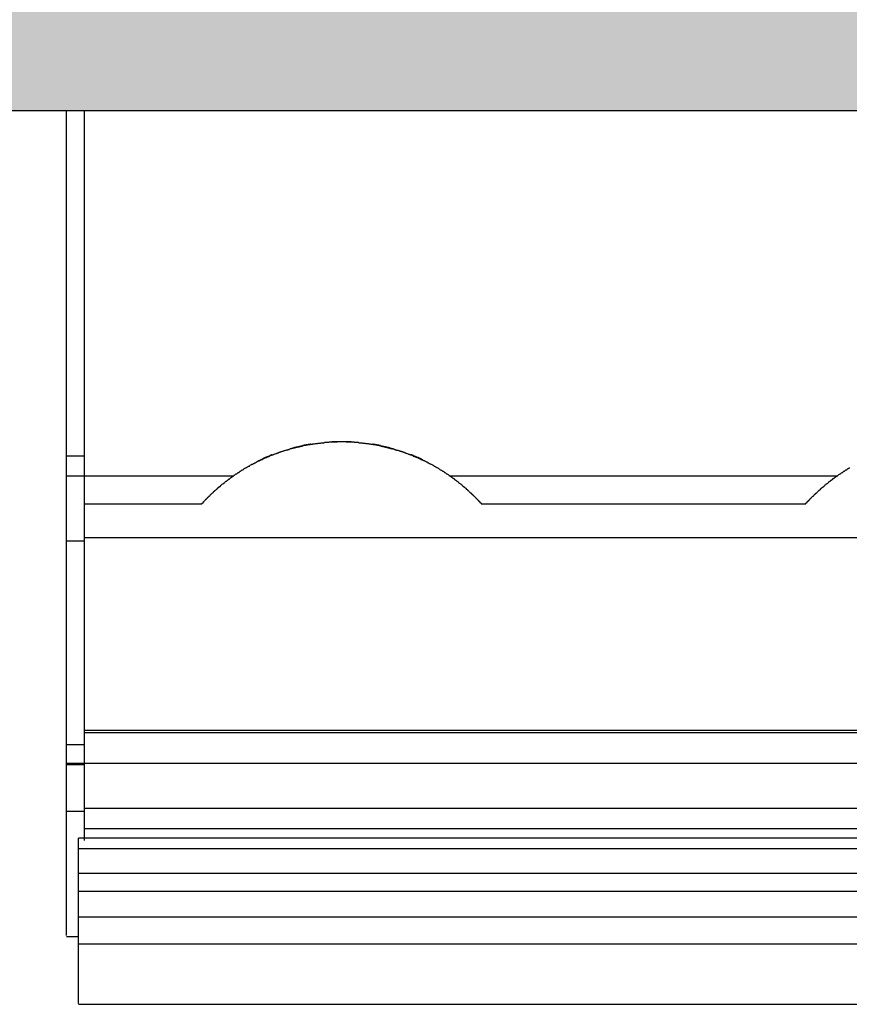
# Model space of a CAD drawing. Extents: x 2 to 87, y -108 to 11.
# Tile 150 of 210: x 15.136 to 15.36, y -20.459 to -20.193. Entities that reach past the tile are written whole.
import ezdxf

# ---------------------------------------------------------------- set-up
doc = ezdxf.new("R2010")
doc.units = 0
doc.header["$MEASUREMENT"] = 0
for name, color, linetype in [('13', 7, 'CONTINUOUS'), ('16', 7, 'CONTINUOUS'), ('18', 7, 'CONTINUOUS')]:
    doc.layers.add(name, color=color, linetype=linetype)

msp = doc.modelspace()

# ---------------------------------------------------------------- linework, layer by layer
at = {"layer": '13', "color": 62, "linetype": 'Continuous'}
msp.add_line((14.8489, -20.2176), (16.7334, -20.2176), dxfattribs=at)
at = {"layer": '16', "color": 62, "linetype": 'Continuous'}
for p, q in [((15.1489, -20.2681), (15.1489, -20.2176)), ((15.1537, -20.3165), (15.1537, -20.2176)), ((15.1489, -20.3108), (15.1489, -20.2681)), ((15.1489, -20.316), (15.1489, -20.3108)), ((15.1537, -20.3108), (15.1489, -20.3108)), ((15.1489, -20.3338), (15.1489, -20.3159)), ((15.1489, -20.3161), (15.194, -20.3161)), ((15.1537, -20.3237), (15.1537, -20.3165)), ((15.2522, -20.3161), (15.3568, -20.3161)), ((15.1537, -20.3237), (15.1853, -20.3237)), ((15.1537, -20.3329), (15.1537, -20.3237)), ((15.2608, -20.3237), (15.3482, -20.3237)), ((15.1489, -20.3887), (15.1489, -20.3338)), ((15.1537, -20.3338), (15.1489, -20.3338)), ((15.1537, -20.3854), (15.1537, -20.3329)), ((15.4585, -20.3329), (15.1537, -20.3329)), ((15.4585, -20.3848), (15.1537, -20.3848)), ((15.1537, -20.3855), (15.1537, -20.3849)), ((15.1537, -20.4059), (15.1537, -20.3855)), ((15.4585, -20.3855), (15.1537, -20.3855)), ((15.1489, -20.3948), (15.1489, -20.3887)), ((15.1537, -20.3887), (15.1489, -20.3887)), ((15.4633, -20.3937), (15.1489, -20.3937)), ((15.1489, -20.394), (15.1489, -20.3939)), ((15.1489, -20.4067), (15.1489, -20.394)), ((15.1489, -20.394), (15.1537, -20.394)), ((15.1537, -20.4114), (15.1537, -20.4059)), ((15.4585, -20.4059), (15.1537, -20.4059)), ((15.1489, -20.4401), (15.1489, -20.4067)), ((15.1537, -20.4067), (15.1489, -20.4067)), ((15.1521, -20.4168), (15.1521, -20.4139)), ((15.4601, -20.4139), (15.1521, -20.4139)), ((15.1537, -20.4145), (15.1537, -20.4114)), ((15.4585, -20.4114), (15.1537, -20.4114)), ((15.1521, -20.4234), (15.1521, -20.4168)), ((15.4601, -20.4168), (15.1521, -20.4168)), ((15.1521, -20.4283), (15.1521, -20.4234)), ((15.4601, -20.4234), (15.1521, -20.4234)), ((15.1521, -20.4352), (15.1521, -20.4283)), ((15.4601, -20.4283), (15.1521, -20.4283)), ((15.1521, -20.4424), (15.1521, -20.4352)), ((15.4601, -20.4352), (15.1521, -20.4352)), ((15.1489, -20.4404), (15.1521, -20.4404)), ((15.1521, -20.4585), (15.1521, -20.4424)), ((15.1521, -20.4424), (15.4601, -20.4424)), ((15.1521, -20.4587), (15.4601, -20.4587))]:
    msp.add_line(p, q, dxfattribs=at)
for points in [[(15.1934, -20.3165), (15.1935, -20.3165), (15.1936, -20.3164), (15.1937, -20.3163), (15.1938, -20.3162), (15.1939, -20.3161), (15.1941, -20.316), (15.1942, -20.316), (15.1943, -20.3159), (15.1944, -20.3158), (15.1945, -20.3157), (15.1946, -20.3156), (15.1948, -20.3156), (15.1949, -20.3155), (15.195, -20.3154), (15.1951, -20.3153), (15.1952, -20.3152), (15.1953, -20.3152), (15.1955, -20.3151), (15.1956, -20.315), (15.1957, -20.3149), (15.1958, -20.3149), (15.1959, -20.3148), (15.1961, -20.3147), (15.1962, -20.3146), (15.1963, -20.3145), (15.1964, -20.3145), (15.1966, -20.3144), (15.1967, -20.3143), (15.1968, -20.3142), (15.1969, -20.3142), (15.197, -20.3141), (15.1972, -20.314), (15.1973, -20.314), (15.1974, -20.3139), (15.1975, -20.3138), (15.1977, -20.3137), (15.1978, -20.3137), (15.1979, -20.3136), (15.198, -20.3135), (15.1982, -20.3135), (15.1983, -20.3134), (15.1984, -20.3133), (15.1986, -20.3132), (15.1987, -20.3132), (15.1988, -20.3131), (15.1989, -20.313), (15.1991, -20.313), (15.1992, -20.3129), (15.1993, -20.3128), (15.1995, -20.3128), (15.1996, -20.3127), (15.1997, -20.3126), (15.1998, -20.3126), (15.2, -20.3125), (15.2001, -20.3124), (15.2002, -20.3124), (15.2004, -20.3123), (15.2005, -20.3122), (15.2006, -20.3122), (15.2008, -20.3121), (15.2009, -20.312), (15.201, -20.312), (15.2012, -20.3119), (15.2013, -20.3118), (15.2014, -20.3118), (15.2016, -20.3117), (15.2017, -20.3117), (15.2018, -20.3116), (15.202, -20.3115), (15.2021, -20.3115), (15.2023, -20.3114), (15.2024, -20.3113), (15.2025, -20.3113), (15.2027, -20.3112), (15.2028, -20.3112), (15.2029, -20.3111), (15.2031, -20.311), (15.2032, -20.311), (15.2034, -20.3109), (15.2035, -20.3109), (15.2036, -20.3108), (15.2038, -20.3107), (15.2039, -20.3107), (15.2041, -20.3106), (15.2042, -20.3106), (15.2043, -20.3105), (15.2045, -20.3105), (15.2046, -20.3104), (15.2048, -20.3104), (15.2049, -20.3103), (15.2051, -20.3102), (15.2052, -20.3102), (15.2054, -20.3101), (15.2055, -20.3101), (15.2056, -20.31), (15.2058, -20.31), (15.2059, -20.3099), (15.2061, -20.3099), (15.2062, -20.3098), (15.2064, -20.3098), (15.2065, -20.3097), (15.2067, -20.3097), (15.2068, -20.3096), (15.207, -20.3096), (15.2071, -20.3095), (15.2072, -20.3095), (15.2074, -20.3094), (15.2075, -20.3094), (15.2077, -20.3093), (15.2078, -20.3093), (15.208, -20.3092), (15.2081, -20.3092), (15.2083, -20.3091), (15.2084, -20.3091), (15.2086, -20.3091), (15.2087, -20.309), (15.2089, -20.309), (15.209, -20.3089), (15.2092, -20.3089), (15.2093, -20.3088), (15.2095, -20.3088), (15.2096, -20.3088), (15.2098, -20.3087), (15.2099, -20.3087), (15.2101, -20.3086), (15.2102, -20.3086), (15.2104, -20.3085), (15.2105, -20.3085), (15.2107, -20.3085), (15.2108, -20.3084), (15.211, -20.3084), (15.2111, -20.3084), (15.2113, -20.3083), (15.2115, -20.3083), (15.2116, -20.3082), (15.2118, -20.3082), (15.2119, -20.3082), (15.2121, -20.3081), (15.2122, -20.3081), (15.2124, -20.3081), (15.2125, -20.308), (15.2127, -20.308), (15.2128, -20.308), (15.213, -20.3079), (15.2132, -20.3079), (15.2133, -20.3079), (15.2135, -20.3079), (15.2136, -20.3078), (15.2138, -20.3078), (15.2139, -20.3078), (15.2141, -20.3077), (15.2142, -20.3077), (15.2144, -20.3077), (15.2146, -20.3077), (15.2147, -20.3076), (15.2149, -20.3076), (15.215, -20.3076), (15.2152, -20.3076), (15.2153, -20.3075), (15.2155, -20.3075), (15.2157, -20.3075), (15.2158, -20.3075), (15.216, -20.3074), (15.2161, -20.3074), (15.2163, -20.3074), (15.2165, -20.3074), (15.2166, -20.3074), (15.2168, -20.3073), (15.2169, -20.3073), (15.2171, -20.3073), (15.2173, -20.3073), (15.2174, -20.3073), (15.2176, -20.3072), (15.2177, -20.3072), (15.2179, -20.3072), (15.218, -20.3072), (15.2182, -20.3072), (15.2184, -20.3072), (15.2185, -20.3071), (15.2187, -20.3071), (15.2188, -20.3071), (15.219, -20.3071), (15.2192, -20.3071), (15.2193, -20.3071), (15.2195, -20.3071), (15.2196, -20.3071), (15.2198, -20.307), (15.22, -20.307), (15.2201, -20.307), (15.2203, -20.307), (15.2204, -20.307), (15.2206, -20.307), (15.2208, -20.307), (15.2209, -20.307), (15.2211, -20.307), (15.2212, -20.307), (15.2214, -20.307), (15.2216, -20.307), (15.2217, -20.307), (15.2219, -20.307), (15.2221, -20.3069), (15.2222, -20.3069), (15.2224, -20.3069), (15.2225, -20.3069), (15.2227, -20.3069), (15.2229, -20.3069), (15.223, -20.3069), (15.2232, -20.3069), (15.2233, -20.3069), (15.2235, -20.3069), (15.2237, -20.3069), (15.2238, -20.3069), (15.224, -20.3069), (15.2241, -20.3069), (15.2243, -20.307), (15.2245, -20.307), (15.2246, -20.307), (15.2248, -20.307), (15.2249, -20.307), (15.2251, -20.307), (15.2253, -20.307), (15.2254, -20.307), (15.2256, -20.307), (15.2257, -20.307), (15.2259, -20.307), (15.2261, -20.307), (15.2262, -20.307), (15.2264, -20.307), (15.2265, -20.3071), (15.2267, -20.3071), (15.2269, -20.3071), (15.227, -20.3071), (15.2272, -20.3071), (15.2273, -20.3071), (15.2275, -20.3071), (15.2277, -20.3072), (15.2278, -20.3072), (15.228, -20.3072), (15.2281, -20.3072), (15.2283, -20.3072), (15.2285, -20.3072), (15.2286, -20.3072), (15.2288, -20.3073), (15.2289, -20.3073), (15.2291, -20.3073), (15.2293, -20.3073), (15.2294, -20.3073), (15.2296, -20.3074), (15.2297, -20.3074), (15.2299, -20.3074), (15.2301, -20.3074), (15.2302, -20.3074), (15.2304, -20.3075), (15.2305, -20.3075), (15.2307, -20.3075), (15.2308, -20.3075), (15.231, -20.3076), (15.2312, -20.3076), (15.2313, -20.3076), (15.2315, -20.3076), (15.2316, -20.3077), (15.2318, -20.3077), (15.2319, -20.3077), (15.2321, -20.3077), (15.2323, -20.3078), (15.2324, -20.3078), (15.2326, -20.3078), (15.2327, -20.3079), (15.2329, -20.3079), (15.233, -20.3079), (15.2332, -20.308), (15.2334, -20.308), (15.2335, -20.308), (15.2337, -20.3081), (15.2338, -20.3081), (15.234, -20.3081), (15.2341, -20.3082), (15.2343, -20.3082), (15.2344, -20.3082), (15.2346, -20.3083), (15.2347, -20.3083), (15.2349, -20.3083), (15.235, -20.3084), (15.2352, -20.3084), (15.2353, -20.3084), (15.2355, -20.3085), (15.2357, -20.3085), (15.2358, -20.3086), (15.236, -20.3086), (15.2361, -20.3086), (15.2363, -20.3087), (15.2364, -20.3087), (15.2366, -20.3088), (15.2367, -20.3088), (15.2369, -20.3088), (15.237, -20.3089), (15.2372, -20.3089), (15.2373, -20.309), (15.2375, -20.309), (15.2376, -20.3091), (15.2378, -20.3091), (15.2379, -20.3092), (15.2381, -20.3092), (15.2382, -20.3092), (15.2384, -20.3093), (15.2385, -20.3093), (15.2386, -20.3094), (15.2388, -20.3094), (15.2389, -20.3095), (15.2391, -20.3095), (15.2392, -20.3096), (15.2394, -20.3096), (15.2395, -20.3097), (15.2397, -20.3097), (15.2398, -20.3098), (15.24, -20.3098), (15.2401, -20.3099), (15.2403, -20.3099), (15.2404, -20.31), (15.2405, -20.31), (15.2407, -20.3101), (15.2408, -20.3101), (15.241, -20.3102), (15.2411, -20.3103), (15.2413, -20.3103), (15.2414, -20.3104), (15.2416, -20.3104), (15.2417, -20.3105), (15.2418, -20.3105), (15.242, -20.3106), (15.2421, -20.3106), (15.2423, -20.3107), (15.2424, -20.3108), (15.2425, -20.3108), (15.2427, -20.3109), (15.2428, -20.3109), (15.243, -20.311), (15.2431, -20.3111), (15.2432, -20.3111), (15.2434, -20.3112), (15.2435, -20.3112), (15.2437, -20.3113), (15.2438, -20.3114), (15.2439, -20.3114), (15.2441, -20.3115), (15.2442, -20.3115), (15.2443, -20.3116), (15.2445, -20.3117), (15.2446, -20.3117), (15.2447, -20.3118), (15.2449, -20.3118), (15.245, -20.3119), (15.2452, -20.312), (15.2453, -20.312), (15.2454, -20.3121), (15.2456, -20.3122), (15.2457, -20.3122), (15.2458, -20.3123), (15.2459, -20.3124), (15.2461, -20.3124), (15.2462, -20.3125), (15.2463, -20.3126), (15.2465, -20.3126), (15.2466, -20.3127), (15.2467, -20.3128), (15.2469, -20.3128), (15.247, -20.3129), (15.2471, -20.313), (15.2472, -20.313), (15.2474, -20.3131), (15.2475, -20.3132), (15.2476, -20.3132), (15.2478, -20.3133), (15.2479, -20.3134), (15.248, -20.3135), (15.2481, -20.3135), (15.2483, -20.3136), (15.2484, -20.3137), (15.2485, -20.3137), (15.2486, -20.3138), (15.2488, -20.3139), (15.2489, -20.314), (15.249, -20.314), (15.2491, -20.3141), (15.2493, -20.3142), (15.2494, -20.3143), (15.2495, -20.3143), (15.2496, -20.3144), (15.2497, -20.3145), (15.2499, -20.3146), (15.25, -20.3146), (15.2501, -20.3147), (15.2502, -20.3148), (15.2503, -20.3149), (15.2505, -20.3149), (15.2506, -20.315), (15.2507, -20.3151), (15.2508, -20.3152), (15.2509, -20.3152), (15.2511, -20.3153), (15.2512, -20.3154), (15.2513, -20.3155), (15.2514, -20.3156), (15.2515, -20.3156), (15.2516, -20.3157), (15.2518, -20.3158), (15.2519, -20.3159), (15.252, -20.316), (15.2521, -20.316), (15.2522, -20.3161), (15.2523, -20.3162), (15.2525, -20.3163), (15.2526, -20.3164), (15.2527, -20.3165), (15.2528, -20.3165)], [(15.2147, -20.3076), (15.2146, -20.3076), (15.2146, -20.3076), (15.2146, -20.3077), (15.2146, -20.3077), (15.2145, -20.3077), (15.2145, -20.3077), (15.2145, -20.3077), (15.2145, -20.3077), (15.2144, -20.3077), (15.2144, -20.3077), (15.2144, -20.3077), (15.2144, -20.3077), (15.2143, -20.3077), (15.2143, -20.3077), (15.2143, -20.3077), (15.2143, -20.3077), (15.2142, -20.3077), (15.2142, -20.3077), (15.2142, -20.3077), (15.2142, -20.3077), (15.2141, -20.3077), (15.2141, -20.3077), (15.2141, -20.3077), (15.2141, -20.3077), (15.214, -20.3078), (15.214, -20.3078), (15.214, -20.3078), (15.214, -20.3078), (15.2139, -20.3078), (15.2139, -20.3078), (15.2139, -20.3078), (15.2139, -20.3078), (15.2138, -20.3078), (15.2138, -20.3078), (15.2138, -20.3078), (15.2138, -20.3078), (15.2137, -20.3078), (15.2137, -20.3078), (15.2137, -20.3078), (15.2137, -20.3078), (15.2136, -20.3078), (15.2136, -20.3078), (15.2136, -20.3078), (15.2136, -20.3078), (15.2135, -20.3078), (15.2135, -20.3079), (15.2135, -20.3079), (15.2135, -20.3079), (15.2134, -20.3079), (15.2134, -20.3079), (15.2134, -20.3079), (15.2134, -20.3079), (15.2133, -20.3079), (15.2133, -20.3079), (15.2133, -20.3079), (15.2133, -20.3079), (15.2132, -20.3079), (15.2132, -20.3079), (15.2132, -20.3079), (15.2132, -20.3079), (15.2131, -20.3079), (15.2131, -20.3079), (15.2131, -20.3079), (15.2131, -20.3079), (15.213, -20.3079), (15.213, -20.308), (15.213, -20.308), (15.213, -20.308), (15.2129, -20.308), (15.2129, -20.308), (15.2129, -20.308), (15.2129, -20.308), (15.2128, -20.308), (15.2128, -20.308), (15.2128, -20.308), (15.2128, -20.308), (15.2127, -20.308), (15.2127, -20.308), (15.2127, -20.308), (15.2127, -20.308), (15.2126, -20.308), (15.2126, -20.308), (15.2126, -20.308), (15.2126, -20.308), (15.2125, -20.3081), (15.2125, -20.3081), (15.2125, -20.3081), (15.2125, -20.3081), (15.2124, -20.3081), (15.2124, -20.3081), (15.2124, -20.3081), (15.2124, -20.3081), (15.2123, -20.3081), (15.2123, -20.3081), (15.2123, -20.3081), (15.2123, -20.3081), (15.2122, -20.3081), (15.2121, -20.3081), (15.2121, -20.3081), (15.2121, -20.3082), (15.2121, -20.3082), (15.212, -20.3082), (15.212, -20.3082), (15.212, -20.3082), (15.212, -20.3082), (15.2119, -20.3082), (15.2119, -20.3082), (15.2119, -20.3082), (15.2119, -20.3082), (15.2118, -20.3082), (15.2118, -20.3082), (15.2118, -20.3082), (15.2118, -20.3082), (15.2117, -20.3082), (15.2117, -20.3082), (15.2117, -20.3082), (15.2117, -20.3082), (15.2116, -20.3083), (15.2116, -20.3083), (15.2116, -20.3083), (15.2116, -20.3083), (15.2115, -20.3083), (15.2115, -20.3083), (15.2115, -20.3083), (15.2115, -20.3083), (15.2114, -20.3083), (15.2114, -20.3083), (15.2114, -20.3083), (15.2114, -20.3083), (15.2114, -20.3083), (15.2113, -20.3083), (15.2113, -20.3083), (15.2113, -20.3083), (15.2113, -20.3083), (15.2112, -20.3084), (15.2112, -20.3084), (15.2112, -20.3084), (15.2112, -20.3084), (15.2111, -20.3084), (15.2111, -20.3084), (15.2111, -20.3084), (15.2111, -20.3084), (15.211, -20.3084), (15.211, -20.3084), (15.211, -20.3084), (15.211, -20.3084), (15.2109, -20.3084), (15.2109, -20.3084), (15.2109, -20.3084), (15.2109, -20.3084), (15.2108, -20.3084), (15.2108, -20.3085), (15.2108, -20.3085), (15.2108, -20.3085), (15.2107, -20.3085), (15.2107, -20.3085), (15.2107, -20.3085), (15.2107, -20.3085), (15.2106, -20.3085), (15.2106, -20.3085), (15.2106, -20.3085), (15.2106, -20.3085), (15.2105, -20.3085), (15.2105, -20.3085), (15.2105, -20.3085), (15.2105, -20.3085), (15.2104, -20.3085), (15.2104, -20.3086), (15.2104, -20.3086), (15.2104, -20.3086), (15.2104, -20.3086), (15.2103, -20.3086), (15.2103, -20.3086), (15.2103, -20.3086), (15.2103, -20.3086), (15.2102, -20.3086), (15.2102, -20.3086), (15.2102, -20.3086), (15.2102, -20.3086), (15.2101, -20.3086), (15.2101, -20.3086), (15.2101, -20.3086), (15.2101, -20.3086), (15.21, -20.3087), (15.21, -20.3087), (15.21, -20.3087), (15.21, -20.3087), (15.2099, -20.3087)], [(15.2257, -20.307), (15.2256, -20.307), (15.2256, -20.307), (15.2256, -20.307), (15.2255, -20.307), (15.2255, -20.307), (15.2255, -20.307), (15.2254, -20.307), (15.2254, -20.307), (15.2254, -20.307), (15.2253, -20.307), (15.2253, -20.307), (15.2253, -20.307), (15.2252, -20.307), (15.2252, -20.307), (15.2252, -20.307), (15.2251, -20.307), (15.2251, -20.307), (15.2251, -20.307), (15.225, -20.307), (15.225, -20.307), (15.225, -20.307), (15.2249, -20.307), (15.2249, -20.307), (15.2249, -20.307), (15.2248, -20.307), (15.2248, -20.307), (15.2248, -20.307), (15.2247, -20.307), (15.2247, -20.307), (15.2247, -20.307), (15.2246, -20.307), (15.2246, -20.307), (15.2246, -20.307), (15.2245, -20.307), (15.2245, -20.307), (15.2245, -20.307), (15.2244, -20.307), (15.2244, -20.307), (15.2244, -20.307), (15.2243, -20.307), (15.2243, -20.307), (15.2243, -20.307), (15.2242, -20.307), (15.2242, -20.307), (15.2242, -20.307), (15.2241, -20.307), (15.2241, -20.307), (15.2241, -20.307), (15.224, -20.307), (15.224, -20.307), (15.224, -20.307), (15.2239, -20.307), (15.2239, -20.307), (15.2239, -20.307), (15.2238, -20.307), (15.2238, -20.307), (15.2238, -20.307), (15.2237, -20.307), (15.2237, -20.307), (15.2237, -20.307), (15.2236, -20.307), (15.2236, -20.307), (15.2236, -20.307), (15.2235, -20.307), (15.2235, -20.307), (15.2235, -20.307), (15.2234, -20.307), (15.2234, -20.307), (15.2234, -20.307), (15.2233, -20.307), (15.2233, -20.307), (15.2233, -20.307), (15.2232, -20.307), (15.2232, -20.307), (15.2232, -20.307), (15.2231, -20.307), (15.2231, -20.307), (15.2231, -20.307), (15.223, -20.307), (15.223, -20.307), (15.223, -20.307), (15.2229, -20.307), (15.2229, -20.307), (15.2229, -20.307), (15.2228, -20.307), (15.2228, -20.307), (15.2228, -20.307), (15.2227, -20.307), (15.2227, -20.307), (15.2227, -20.307), (15.2226, -20.307), (15.2226, -20.307), (15.2226, -20.307), (15.2224, -20.307), (15.2223, -20.307), (15.2223, -20.307), (15.2223, -20.307), (15.2222, -20.307), (15.2222, -20.307), (15.2222, -20.307), (15.2221, -20.307), (15.2221, -20.307), (15.2221, -20.307), (15.222, -20.307), (15.222, -20.307), (15.222, -20.307), (15.2219, -20.307), (15.2219, -20.307), (15.2219, -20.307), (15.2218, -20.307), (15.2218, -20.307), (15.2218, -20.307), (15.2217, -20.307), (15.2217, -20.307), (15.2217, -20.307), (15.2216, -20.307), (15.2216, -20.307), (15.2216, -20.307), (15.2215, -20.307), (15.2215, -20.307), (15.2215, -20.307), (15.2214, -20.307), (15.2214, -20.307), (15.2214, -20.307), (15.2213, -20.307), (15.2213, -20.307), (15.2213, -20.307), (15.2212, -20.307), (15.2212, -20.307), (15.2212, -20.307), (15.2211, -20.307), (15.2211, -20.307), (15.2211, -20.307), (15.221, -20.307), (15.221, -20.307), (15.221, -20.307), (15.2209, -20.307), (15.2209, -20.307), (15.2209, -20.307), (15.2208, -20.307), (15.2208, -20.307), (15.2208, -20.307), (15.2207, -20.307), (15.2207, -20.307), (15.2207, -20.307), (15.2206, -20.307), (15.2206, -20.307), (15.2206, -20.307), (15.2205, -20.307), (15.2205, -20.307), (15.2205, -20.307), (15.2204, -20.307)], [(15.2362, -20.3087), (15.2361, -20.3087), (15.2361, -20.3087), (15.2361, -20.3086), (15.2361, -20.3086), (15.2361, -20.3086), (15.236, -20.3086), (15.236, -20.3086), (15.236, -20.3086), (15.236, -20.3086), (15.2359, -20.3086), (15.2359, -20.3086), (15.2359, -20.3086), (15.2359, -20.3086), (15.2358, -20.3086), (15.2358, -20.3086), (15.2358, -20.3086), (15.2358, -20.3086), (15.2357, -20.3086), (15.2357, -20.3085), (15.2357, -20.3085), (15.2357, -20.3085), (15.2356, -20.3085), (15.2356, -20.3085), (15.2356, -20.3085), (15.2356, -20.3085), (15.2355, -20.3085), (15.2355, -20.3085), (15.2355, -20.3085), (15.2355, -20.3085), (15.2354, -20.3085), (15.2354, -20.3085), (15.2354, -20.3085), (15.2354, -20.3085), (15.2353, -20.3085), (15.2353, -20.3084), (15.2353, -20.3084), (15.2353, -20.3084), (15.2353, -20.3084), (15.2352, -20.3084), (15.2352, -20.3084), (15.2352, -20.3084), (15.2352, -20.3084), (15.2351, -20.3084), (15.2351, -20.3084), (15.2351, -20.3084), (15.2351, -20.3084), (15.235, -20.3084), (15.235, -20.3084), (15.235, -20.3084), (15.235, -20.3084), (15.2349, -20.3084), (15.2349, -20.3083), (15.2349, -20.3083), (15.2349, -20.3083), (15.2348, -20.3083), (15.2348, -20.3083), (15.2348, -20.3083), (15.2348, -20.3083), (15.2347, -20.3083), (15.2347, -20.3083), (15.2347, -20.3083), (15.2347, -20.3083), (15.2346, -20.3083), (15.2346, -20.3083), (15.2346, -20.3083), (15.2346, -20.3083), (15.2345, -20.3083), (15.2345, -20.3083), (15.2345, -20.3082), (15.2345, -20.3082), (15.2344, -20.3082), (15.2344, -20.3082), (15.2344, -20.3082), (15.2344, -20.3082), (15.2343, -20.3082), (15.2343, -20.3082), (15.2343, -20.3082), (15.2343, -20.3082), (15.2342, -20.3082), (15.2342, -20.3082), (15.2342, -20.3082), (15.2342, -20.3082), (15.2341, -20.3082), (15.2341, -20.3082), (15.2341, -20.3082), (15.2341, -20.3082), (15.234, -20.3081), (15.234, -20.3081), (15.234, -20.3081), (15.234, -20.3081), (15.2339, -20.3081), (15.2339, -20.3081), (15.2339, -20.3081), (15.2339, -20.3081), (15.2338, -20.3081), (15.2337, -20.3081), (15.2337, -20.3081), (15.2337, -20.3081), (15.2337, -20.3081), (15.2336, -20.3081), (15.2336, -20.308), (15.2336, -20.308), (15.2336, -20.308), (15.2335, -20.308), (15.2335, -20.308), (15.2335, -20.308), (15.2335, -20.308), (15.2334, -20.308), (15.2334, -20.308), (15.2334, -20.308), (15.2334, -20.308), (15.2333, -20.308), (15.2333, -20.308), (15.2333, -20.308), (15.2333, -20.308), (15.2332, -20.308), (15.2332, -20.308), (15.2332, -20.308), (15.2332, -20.308), (15.2331, -20.3079), (15.2331, -20.3079), (15.2331, -20.3079), (15.2331, -20.3079), (15.233, -20.3079), (15.233, -20.3079), (15.233, -20.3079), (15.233, -20.3079), (15.2329, -20.3079), (15.2329, -20.3079), (15.2329, -20.3079), (15.2329, -20.3079), (15.2328, -20.3079), (15.2328, -20.3079), (15.2328, -20.3079), (15.2328, -20.3079), (15.2327, -20.3079), (15.2327, -20.3079), (15.2327, -20.3079), (15.2327, -20.3079), (15.2326, -20.3078), (15.2326, -20.3078), (15.2326, -20.3078), (15.2326, -20.3078), (15.2325, -20.3078), (15.2325, -20.3078), (15.2325, -20.3078), (15.2325, -20.3078), (15.2324, -20.3078), (15.2324, -20.3078), (15.2324, -20.3078), (15.2324, -20.3078), (15.2323, -20.3078), (15.2323, -20.3078), (15.2323, -20.3078), (15.2323, -20.3078), (15.2322, -20.3078), (15.2322, -20.3078), (15.2322, -20.3078), (15.2322, -20.3078), (15.2321, -20.3078), (15.2321, -20.3077), (15.2321, -20.3077), (15.2321, -20.3077), (15.232, -20.3077), (15.232, -20.3077), (15.232, -20.3077), (15.232, -20.3077), (15.2319, -20.3077), (15.2319, -20.3077), (15.2319, -20.3077), (15.2319, -20.3077), (15.2318, -20.3077), (15.2318, -20.3077), (15.2318, -20.3077), (15.2318, -20.3077), (15.2317, -20.3077), (15.2317, -20.3077), (15.2317, -20.3077), (15.2317, -20.3077), (15.2316, -20.3077), (15.2316, -20.3077), (15.2316, -20.3077), (15.2316, -20.3076), (15.2315, -20.3076)], [(15.2094, -20.3088), (15.2095, -20.3088), (15.2095, -20.3088), (15.2095, -20.3088), (15.2095, -20.3088), (15.2096, -20.3088), (15.2096, -20.3088), (15.2096, -20.3088), (15.2096, -20.3087), (15.2097, -20.3087), (15.2097, -20.3087), (15.2097, -20.3087), (15.2097, -20.3087), (15.2098, -20.3087), (15.2098, -20.3087), (15.2098, -20.3087), (15.2098, -20.3087), (15.2098, -20.3087), (15.2099, -20.3087), (15.2099, -20.3087), (15.2099, -20.3087), (15.2099, -20.3087), (15.21, -20.3087), (15.21, -20.3086), (15.21, -20.3086), (15.21, -20.3086), (15.2101, -20.3086), (15.2101, -20.3086), (15.2101, -20.3086), (15.2101, -20.3086), (15.2102, -20.3086), (15.2102, -20.3086), (15.2102, -20.3086), (15.2102, -20.3086), (15.2103, -20.3086), (15.2103, -20.3086), (15.2103, -20.3086), (15.2103, -20.3086), (15.2104, -20.3086), (15.2104, -20.3085), (15.2104, -20.3085), (15.2104, -20.3085), (15.2104, -20.3085), (15.2105, -20.3085), (15.2105, -20.3085), (15.2105, -20.3085), (15.2105, -20.3085), (15.2106, -20.3085), (15.2106, -20.3085), (15.2106, -20.3085), (15.2106, -20.3085), (15.2107, -20.3085), (15.2107, -20.3085), (15.2107, -20.3085), (15.2107, -20.3085), (15.2108, -20.3084), (15.2108, -20.3084), (15.2108, -20.3084), (15.2108, -20.3084), (15.2109, -20.3084), (15.2109, -20.3084), (15.2109, -20.3084), (15.2109, -20.3084), (15.211, -20.3084), (15.211, -20.3084), (15.211, -20.3084), (15.211, -20.3084), (15.2111, -20.3084), (15.2111, -20.3084), (15.2111, -20.3084), (15.2111, -20.3084), (15.2111, -20.3084), (15.2112, -20.3083), (15.2112, -20.3083), (15.2112, -20.3083), (15.2112, -20.3083), (15.2113, -20.3083), (15.2113, -20.3083), (15.2113, -20.3083), (15.2113, -20.3083), (15.2114, -20.3083), (15.2114, -20.3083), (15.2114, -20.3083), (15.2114, -20.3083), (15.2115, -20.3083), (15.2115, -20.3083), (15.2115, -20.3083), (15.2115, -20.3083), (15.2116, -20.3083), (15.2116, -20.3083), (15.2116, -20.3082), (15.2116, -20.3082), (15.2117, -20.3082), (15.2117, -20.3082), (15.2117, -20.3082), (15.2117, -20.3082), (15.2118, -20.3082), (15.2119, -20.3082), (15.2119, -20.3082), (15.2119, -20.3082), (15.2119, -20.3082), (15.212, -20.3082), (15.212, -20.3082), (15.212, -20.3082), (15.212, -20.3082), (15.2121, -20.3081), (15.2121, -20.3081), (15.2121, -20.3081), (15.2121, -20.3081), (15.2122, -20.3081), (15.2122, -20.3081), (15.2122, -20.3081), (15.2122, -20.3081), (15.2123, -20.3081), (15.2123, -20.3081), (15.2123, -20.3081), (15.2123, -20.3081), (15.2123, -20.3081), (15.2124, -20.3081), (15.2124, -20.3081), (15.2124, -20.3081), (15.2124, -20.3081), (15.2125, -20.3081)], [(15.2337, -20.3081), (15.2338, -20.3081), (15.2338, -20.3081), (15.2338, -20.3081), (15.2338, -20.3081), (15.2339, -20.3081), (15.2339, -20.3081), (15.2339, -20.3081), (15.2339, -20.3081), (15.234, -20.3081), (15.234, -20.3081), (15.234, -20.3081), (15.234, -20.3081), (15.2341, -20.3081), (15.2341, -20.3081), (15.2341, -20.3081), (15.2341, -20.3082), (15.2342, -20.3082), (15.2342, -20.3082), (15.2342, -20.3082), (15.2342, -20.3082), (15.2343, -20.3082), (15.2343, -20.3082), (15.2343, -20.3082), (15.2343, -20.3082), (15.2344, -20.3082), (15.2344, -20.3082), (15.2344, -20.3082), (15.2344, -20.3082), (15.2345, -20.3082), (15.2345, -20.3082), (15.2345, -20.3082), (15.2345, -20.3082), (15.2346, -20.3083), (15.2346, -20.3083), (15.2346, -20.3083), (15.2346, -20.3083), (15.2346, -20.3083), (15.2347, -20.3083), (15.2347, -20.3083), (15.2347, -20.3083), (15.2347, -20.3083), (15.2348, -20.3083), (15.2348, -20.3083), (15.2348, -20.3083), (15.2348, -20.3083), (15.2349, -20.3083), (15.2349, -20.3083), (15.2349, -20.3083), (15.2349, -20.3084), (15.235, -20.3084), (15.235, -20.3084), (15.235, -20.3084), (15.235, -20.3084), (15.2351, -20.3084), (15.2351, -20.3084), (15.2351, -20.3084), (15.2351, -20.3084), (15.2352, -20.3084), (15.2352, -20.3084), (15.2352, -20.3084), (15.2352, -20.3084), (15.2353, -20.3084), (15.2353, -20.3084), (15.2353, -20.3085), (15.2353, -20.3085), (15.2354, -20.3085), (15.2354, -20.3085), (15.2354, -20.3085), (15.2354, -20.3085), (15.2355, -20.3085), (15.2355, -20.3085), (15.2355, -20.3085), (15.2355, -20.3085), (15.2356, -20.3085), (15.2356, -20.3085), (15.2356, -20.3085), (15.2356, -20.3085), (15.2356, -20.3086), (15.2357, -20.3086), (15.2357, -20.3086), (15.2357, -20.3086), (15.2357, -20.3086), (15.2358, -20.3086), (15.2358, -20.3086), (15.2358, -20.3086), (15.2358, -20.3086), (15.2359, -20.3086), (15.2359, -20.3086), (15.2359, -20.3086), (15.2359, -20.3086), (15.236, -20.3086), (15.236, -20.3087), (15.236, -20.3087), (15.236, -20.3087), (15.2361, -20.3087), (15.2361, -20.3087), (15.2361, -20.3087), (15.2361, -20.3087), (15.2362, -20.3087), (15.2363, -20.3087), (15.2363, -20.3087), (15.2363, -20.3088), (15.2363, -20.3088), (15.2364, -20.3088), (15.2364, -20.3088), (15.2364, -20.3088), (15.2364, -20.3088), (15.2365, -20.3088), (15.2365, -20.3088), (15.2365, -20.3088), (15.2365, -20.3088), (15.2366, -20.3088), (15.2366, -20.3088), (15.2366, -20.3088), (15.2366, -20.3089), (15.2367, -20.3089), (15.2367, -20.3089), (15.2367, -20.3089), (15.2367, -20.3089), (15.2367, -20.3089), (15.2368, -20.3089)], [(15.2043, -20.3105), (15.2042, -20.3105), (15.2042, -20.3105), (15.2042, -20.3105), (15.2042, -20.3106), (15.2041, -20.3106), (15.2041, -20.3106), (15.2041, -20.3106), (15.2041, -20.3106), (15.204, -20.3106), (15.204, -20.3106), (15.204, -20.3106), (15.204, -20.3106), (15.2039, -20.3107), (15.2039, -20.3107), (15.2039, -20.3107), (15.2039, -20.3107), (15.2038, -20.3107), (15.2038, -20.3107), (15.2038, -20.3107), (15.2037, -20.3107), (15.2037, -20.3107), (15.2037, -20.3107), (15.2037, -20.3108), (15.2036, -20.3108), (15.2036, -20.3108), (15.2036, -20.3108), (15.2036, -20.3108), (15.2035, -20.3108), (15.2035, -20.3108), (15.2035, -20.3108), (15.2035, -20.3108), (15.2034, -20.3109), (15.2034, -20.3109), (15.2034, -20.3109), (15.2034, -20.3109), (15.2033, -20.3109), (15.2033, -20.3109), (15.2033, -20.3109), (15.2033, -20.3109), (15.2032, -20.3109), (15.2032, -20.3109), (15.2032, -20.311), (15.2032, -20.311), (15.2031, -20.311), (15.2031, -20.311), (15.2031, -20.311), (15.2031, -20.311), (15.203, -20.311), (15.203, -20.311), (15.203, -20.311), (15.2029, -20.3111), (15.2029, -20.3111), (15.2029, -20.3111), (15.2029, -20.3111), (15.2028, -20.3111), (15.2028, -20.3111), (15.2028, -20.3111), (15.2028, -20.3111), (15.2027, -20.3111), (15.2027, -20.3112), (15.2027, -20.3112), (15.2027, -20.3112), (15.2026, -20.3112), (15.2026, -20.3112), (15.2026, -20.3112), (15.2026, -20.3112), (15.2025, -20.3112), (15.2025, -20.3112), (15.2025, -20.3113), (15.2025, -20.3113), (15.2024, -20.3113), (15.2024, -20.3113), (15.2024, -20.3113), (15.2024, -20.3113), (15.2023, -20.3113), (15.2023, -20.3113), (15.2023, -20.3114), (15.2023, -20.3114), (15.2022, -20.3114), (15.2022, -20.3114), (15.2022, -20.3114), (15.2022, -20.3114), (15.2021, -20.3114), (15.2021, -20.3114), (15.2021, -20.3114), (15.2021, -20.3115), (15.202, -20.3115), (15.202, -20.3115), (15.202, -20.3115), (15.202, -20.3115), (15.2019, -20.3115), (15.2019, -20.3115), (15.2019, -20.3115), (15.2019, -20.3116), (15.2018, -20.3116), (15.2017, -20.3116), (15.2017, -20.3116), (15.2017, -20.3116), (15.2017, -20.3117), (15.2016, -20.3117), (15.2016, -20.3117), (15.2016, -20.3117), (15.2016, -20.3117), (15.2015, -20.3117), (15.2015, -20.3117), (15.2015, -20.3117), (15.2015, -20.3117), (15.2014, -20.3118), (15.2014, -20.3118), (15.2014, -20.3118), (15.2014, -20.3118), (15.2013, -20.3118), (15.2013, -20.3118), (15.2013, -20.3118), (15.2013, -20.3118), (15.2012, -20.3119), (15.2012, -20.3119), (15.2012, -20.3119), (15.2012, -20.3119), (15.2011, -20.3119), (15.2011, -20.3119), (15.2011, -20.3119), (15.2011, -20.3119), (15.201, -20.312), (15.201, -20.312), (15.201, -20.312), (15.201, -20.312), (15.2009, -20.312), (15.2009, -20.312), (15.2009, -20.312), (15.2009, -20.312), (15.2009, -20.3121), (15.2008, -20.3121), (15.2008, -20.3121), (15.2008, -20.3121), (15.2008, -20.3121), (15.2007, -20.3121), (15.2007, -20.3121), (15.2007, -20.3121), (15.2007, -20.3122), (15.2006, -20.3122), (15.2006, -20.3122), (15.2006, -20.3122), (15.2006, -20.3122), (15.2005, -20.3122), (15.2005, -20.3122), (15.2005, -20.3122), (15.2005, -20.3123), (15.2004, -20.3123)], [(15.2451, -20.3119), (15.245, -20.3119), (15.245, -20.3119), (15.245, -20.3119), (15.245, -20.3119), (15.245, -20.3118), (15.2449, -20.3118), (15.2449, -20.3118), (15.2449, -20.3118), (15.2449, -20.3118), (15.2449, -20.3118), (15.2448, -20.3118), (15.2448, -20.3118), (15.2448, -20.3118), (15.2448, -20.3118), (15.2448, -20.3118), (15.2447, -20.3117), (15.2447, -20.3117), (15.2447, -20.3117), (15.2447, -20.3117), (15.2447, -20.3117), (15.2446, -20.3117), (15.2446, -20.3117), (15.2446, -20.3117), (15.2446, -20.3117), (15.2446, -20.3117), (15.2445, -20.3116), (15.2445, -20.3116), (15.2445, -20.3116), (15.2445, -20.3116), (15.2445, -20.3116), (15.2444, -20.3116), (15.2444, -20.3116), (15.2444, -20.3116), (15.2444, -20.3116), (15.2444, -20.3116), (15.2443, -20.3116), (15.2443, -20.3115), (15.2443, -20.3115), (15.2443, -20.3115), (15.2443, -20.3115), (15.2442, -20.3115), (15.2442, -20.3115), (15.2442, -20.3115), (15.2442, -20.3115), (15.2442, -20.3115), (15.2441, -20.3115), (15.2441, -20.3115), (15.2441, -20.3114), (15.2441, -20.3114), (15.2441, -20.3114), (15.244, -20.3114), (15.244, -20.3114), (15.244, -20.3114), (15.244, -20.3114), (15.244, -20.3114), (15.2439, -20.3114), (15.2439, -20.3114), (15.2439, -20.3114), (15.2439, -20.3113), (15.2439, -20.3113), (15.2438, -20.3113), (15.2438, -20.3113), (15.2438, -20.3113), (15.2438, -20.3113), (15.2438, -20.3113), (15.2437, -20.3113), (15.2437, -20.3113), (15.2437, -20.3113), (15.2437, -20.3113), (15.2437, -20.3112), (15.2436, -20.3112), (15.2436, -20.3112), (15.2436, -20.3112), (15.2436, -20.3112), (15.2435, -20.3112), (15.2435, -20.3112), (15.2435, -20.3112), (15.2435, -20.3112), (15.2435, -20.3112), (15.2434, -20.3112), (15.2434, -20.3111), (15.2434, -20.3111), (15.2434, -20.3111), (15.2434, -20.3111), (15.2433, -20.3111), (15.2433, -20.3111), (15.2433, -20.3111), (15.2433, -20.3111), (15.2433, -20.3111), (15.2432, -20.3111), (15.2432, -20.3111), (15.2432, -20.3111), (15.2432, -20.311), (15.2432, -20.311), (15.2431, -20.311), (15.2431, -20.311), (15.2431, -20.311), (15.2431, -20.311), (15.2431, -20.311), (15.243, -20.311), (15.243, -20.3109), (15.2429, -20.3109), (15.2429, -20.3109), (15.2429, -20.3109), (15.2429, -20.3109), (15.2429, -20.3109), (15.2428, -20.3109), (15.2428, -20.3109), (15.2428, -20.3109), (15.2428, -20.3109), (15.2428, -20.3109), (15.2427, -20.3109), (15.2427, -20.3108), (15.2427, -20.3108), (15.2427, -20.3108), (15.2427, -20.3108), (15.2426, -20.3108), (15.2426, -20.3108), (15.2426, -20.3108), (15.2426, -20.3108), (15.2425, -20.3108), (15.2425, -20.3108), (15.2425, -20.3108), (15.2425, -20.3108), (15.2425, -20.3107), (15.2424, -20.3107), (15.2424, -20.3107), (15.2424, -20.3107), (15.2424, -20.3107), (15.2424, -20.3107), (15.2423, -20.3107), (15.2423, -20.3107), (15.2423, -20.3107), (15.2423, -20.3107), (15.2423, -20.3107), (15.2422, -20.3107), (15.2422, -20.3106), (15.2422, -20.3106), (15.2422, -20.3106), (15.2422, -20.3106), (15.2421, -20.3106), (15.2421, -20.3106), (15.2421, -20.3106), (15.2421, -20.3106), (15.2421, -20.3106), (15.242, -20.3106), (15.242, -20.3106), (15.242, -20.3106), (15.242, -20.3105), (15.242, -20.3105), (15.2419, -20.3105), (15.2419, -20.3105), (15.2419, -20.3105), (15.2419, -20.3105), (15.2418, -20.3105)], [(15.3562, -20.3165), (15.3563, -20.3165), (15.3564, -20.3164), (15.3565, -20.3163), (15.3567, -20.3162), (15.3568, -20.3161), (15.3569, -20.316), (15.357, -20.316), (15.3571, -20.3159), (15.3572, -20.3158), (15.3574, -20.3157), (15.3575, -20.3156), (15.3576, -20.3156), (15.3577, -20.3155), (15.3578, -20.3154), (15.3579, -20.3153), (15.3581, -20.3152), (15.3582, -20.3152), (15.3583, -20.3151), (15.3584, -20.315), (15.3585, -20.3149), (15.3587, -20.3149), (15.3588, -20.3148), (15.3589, -20.3147), (15.359, -20.3146), (15.3591, -20.3145), (15.3593, -20.3145), (15.3594, -20.3144), (15.3595, -20.3143), (15.3596, -20.3142), (15.3598, -20.3142), (15.3599, -20.3141), (15.36, -20.314), (15.3601, -20.314)], [(15.1853, -20.3237), (15.1854, -20.3237), (15.1854, -20.3237), (15.1854, -20.3237), (15.1854, -20.3237), (15.1854, -20.3237), (15.1854, -20.3237), (15.1854, -20.3237), (15.1854, -20.3237), (15.1854, -20.3237), (15.1854, -20.3237), (15.1854, -20.3237), (15.1854, -20.3237), (15.1854, -20.3236), (15.1854, -20.3236), (15.1854, -20.3236), (15.1854, -20.3236), (15.1855, -20.3236), (15.1855, -20.3236), (15.1855, -20.3236), (15.1855, -20.3236), (15.1855, -20.3236), (15.1855, -20.3236), (15.1855, -20.3235), (15.1855, -20.3235), (15.1855, -20.3235), (15.1855, -20.3235), (15.1856, -20.3235), (15.1856, -20.3235), (15.1856, -20.3235), (15.1856, -20.3234), (15.1856, -20.3234), (15.1856, -20.3234), (15.1856, -20.3234), (15.1857, -20.3234), (15.1857, -20.3234), (15.1857, -20.3234), (15.1857, -20.3233), (15.1857, -20.3233), (15.1857, -20.3233), (15.1858, -20.3233), (15.1858, -20.3233), (15.1858, -20.3232), (15.1858, -20.3232), (15.1858, -20.3232), (15.1858, -20.3232), (15.1859, -20.3232), (15.1859, -20.3231), (15.1859, -20.3231), (15.1859, -20.3231), (15.1859, -20.3231), (15.186, -20.3231), (15.186, -20.323), (15.186, -20.323), (15.186, -20.323), (15.186, -20.323), (15.1861, -20.3229), (15.1861, -20.3229), (15.1861, -20.3229), (15.1861, -20.3229), (15.1862, -20.3228), (15.1862, -20.3228), (15.1862, -20.3228), (15.1862, -20.3228), (15.1863, -20.3227), (15.1863, -20.3227), (15.1863, -20.3227), (15.1863, -20.3227), (15.1864, -20.3226), (15.1864, -20.3226), (15.1864, -20.3226), (15.1864, -20.3226), (15.1865, -20.3225), (15.1865, -20.3225), (15.1865, -20.3225), (15.1865, -20.3224), (15.1866, -20.3224), (15.1866, -20.3224), (15.1866, -20.3223), (15.1867, -20.3223), (15.1867, -20.3223), (15.1867, -20.3223), (15.1868, -20.3222), (15.1868, -20.3222), (15.1868, -20.3222), (15.1868, -20.3221), (15.1869, -20.3221), (15.1869, -20.3221), (15.187, -20.322), (15.187, -20.3219), (15.1871, -20.3219), (15.1871, -20.3219), (15.1871, -20.3218), (15.1872, -20.3218), (15.1872, -20.3218), (15.1873, -20.3217), (15.1873, -20.3217), (15.1873, -20.3217), (15.1874, -20.3216), (15.1874, -20.3216), (15.1874, -20.3215), (15.1875, -20.3215), (15.1875, -20.3215), (15.1876, -20.3214), (15.1876, -20.3214), (15.1876, -20.3214), (15.1877, -20.3213), (15.1877, -20.3213), (15.1877, -20.3212), (15.1878, -20.3212), (15.1878, -20.3212), (15.1879, -20.3211), (15.1879, -20.3211), (15.1879, -20.321), (15.188, -20.321), (15.188, -20.321), (15.1881, -20.3209), (15.1881, -20.3209), (15.1882, -20.3208), (15.1882, -20.3208), (15.1882, -20.3208), (15.1883, -20.3207), (15.1883, -20.3207), (15.1884, -20.3206), (15.1884, -20.3206), (15.1885, -20.3206), (15.1885, -20.3205), (15.1886, -20.3205), (15.1886, -20.3204), (15.1886, -20.3204), (15.1887, -20.3203), (15.1887, -20.3203), (15.1888, -20.3203), (15.1888, -20.3202), (15.1889, -20.3202), (15.1889, -20.3201), (15.189, -20.3201), (15.189, -20.32), (15.1891, -20.32), (15.1891, -20.32), (15.1892, -20.3199), (15.1892, -20.3199), (15.1893, -20.3198), (15.1893, -20.3198), (15.1894, -20.3197), (15.1894, -20.3197), (15.1895, -20.3196), (15.1895, -20.3196), (15.1896, -20.3196), (15.1896, -20.3195), (15.1897, -20.3195), (15.1897, -20.3194), (15.1898, -20.3194), (15.1898, -20.3193), (15.1899, -20.3193), (15.1899, -20.3192), (15.19, -20.3192), (15.19, -20.3191), (15.1901, -20.3191), (15.1902, -20.3191), (15.1902, -20.319), (15.1903, -20.319), (15.1903, -20.3189), (15.1904, -20.3189), (15.1904, -20.3188), (15.1905, -20.3188), (15.1905, -20.3187), (15.1906, -20.3187), (15.1907, -20.3186), (15.1907, -20.3186), (15.1908, -20.3185), (15.1908, -20.3185), (15.1909, -20.3184), (15.1909, -20.3184), (15.191, -20.3183), (15.1911, -20.3183), (15.1911, -20.3182), (15.1912, -20.3182), (15.1912, -20.3182), (15.1913, -20.3181), (15.1914, -20.3181), (15.1914, -20.318), (15.1915, -20.318), (15.1915, -20.3179), (15.1916, -20.3179), (15.1917, -20.3178), (15.1917, -20.3178), (15.1918, -20.3177), (15.1919, -20.3176), (15.192, -20.3176), (15.192, -20.3175), (15.1921, -20.3175), (15.1922, -20.3174), (15.1922, -20.3174), (15.1923, -20.3173), (15.1924, -20.3173), (15.1924, -20.3172), (15.1925, -20.3172), (15.1926, -20.3171), (15.1926, -20.3171), (15.1927, -20.317), (15.1928, -20.317), (15.1928, -20.3169), (15.1929, -20.3169), (15.193, -20.3168), (15.193, -20.3168), (15.1931, -20.3167), (15.1932, -20.3167), (15.1932, -20.3166), (15.1933, -20.3166), (15.1934, -20.3165)], [(15.2528, -20.3165), (15.2529, -20.3166), (15.253, -20.3167), (15.253, -20.3167), (15.2531, -20.3168), (15.2532, -20.3168), (15.2533, -20.3169), (15.2534, -20.3169), (15.2534, -20.317), (15.2535, -20.3171), (15.2536, -20.3171), (15.2537, -20.3172), (15.2537, -20.3172), (15.2538, -20.3173), (15.2539, -20.3173), (15.254, -20.3174), (15.254, -20.3175), (15.2541, -20.3175), (15.2542, -20.3176), (15.2543, -20.3176), (15.2543, -20.3177), (15.2544, -20.3177), (15.2545, -20.3178), (15.2545, -20.3178), (15.2546, -20.3179), (15.2547, -20.318), (15.2548, -20.318), (15.2548, -20.3181), (15.2549, -20.3181), (15.255, -20.3182), (15.255, -20.3182), (15.2551, -20.3183), (15.2552, -20.3183), (15.2552, -20.3184), (15.2553, -20.3185), (15.2554, -20.3185), (15.2554, -20.3186), (15.2555, -20.3186), (15.2556, -20.3187), (15.2556, -20.3187), (15.2557, -20.3188), (15.2558, -20.3188), (15.2558, -20.3189), (15.2559, -20.319), (15.256, -20.319), (15.256, -20.3191), (15.2561, -20.3191), (15.2561, -20.3192), (15.2562, -20.3192), (15.2563, -20.3193), (15.2563, -20.3193), (15.2564, -20.3194), (15.2565, -20.3194), (15.2565, -20.3195), (15.2566, -20.3195), (15.2566, -20.3196), (15.2567, -20.3196), (15.2567, -20.3197), (15.2568, -20.3197), (15.2569, -20.3198), (15.2569, -20.3199), (15.257, -20.3199), (15.257, -20.32), (15.2571, -20.32), (15.2571, -20.3201), (15.2572, -20.3201), (15.2573, -20.3202), (15.2573, -20.3202), (15.2574, -20.3203), (15.2574, -20.3203), (15.2575, -20.3204), (15.2575, -20.3204), (15.2576, -20.3205), (15.2576, -20.3205), (15.2577, -20.3206), (15.2577, -20.3206), (15.2578, -20.3206), (15.2578, -20.3207), (15.2579, -20.3207), (15.2579, -20.3208), (15.258, -20.3208), (15.258, -20.3209), (15.2581, -20.3209), (15.2581, -20.321), (15.2582, -20.321), (15.2582, -20.3211), (15.2583, -20.3211), (15.2583, -20.3212), (15.2584, -20.3212), (15.2584, -20.3213), (15.2585, -20.3213), (15.2585, -20.3213), (15.2586, -20.3214), (15.2586, -20.3214), (15.2587, -20.3215), (15.2587, -20.3215), (15.2587, -20.3216), (15.2588, -20.3216), (15.2588, -20.3216), (15.2589, -20.3217), (15.259, -20.3218), (15.259, -20.3218), (15.259, -20.3218), (15.2591, -20.3219), (15.2591, -20.3219), (15.2592, -20.322), (15.2592, -20.322), (15.2592, -20.322), (15.2593, -20.3221), (15.2593, -20.3221), (15.2593, -20.3222), (15.2594, -20.3222), (15.2594, -20.3222), (15.2594, -20.3223), (15.2595, -20.3223), (15.2595, -20.3223), (15.2596, -20.3224), (15.2596, -20.3224), (15.2596, -20.3224), (15.2597, -20.3225), (15.2597, -20.3225), (15.2597, -20.3225), (15.2597, -20.3226), (15.2598, -20.3226), (15.2598, -20.3226), (15.2598, -20.3227), (15.2599, -20.3227), (15.2599, -20.3227), (15.2599, -20.3228), (15.26, -20.3228), (15.26, -20.3228), (15.26, -20.3229), (15.26, -20.3229), (15.2601, -20.3229), (15.2601, -20.3229), (15.2601, -20.323), (15.2601, -20.323), (15.2602, -20.323), (15.2602, -20.323), (15.2602, -20.3231), (15.2602, -20.3231), (15.2603, -20.3231), (15.2603, -20.3231), (15.2603, -20.3232), (15.2603, -20.3232), (15.2603, -20.3232), (15.2604, -20.3232), (15.2604, -20.3233), (15.2604, -20.3233), (15.2604, -20.3233), (15.2604, -20.3233), (15.2605, -20.3233), (15.2605, -20.3234), (15.2605, -20.3234), (15.2605, -20.3234), (15.2605, -20.3234), (15.2606, -20.3234), (15.2606, -20.3235), (15.2606, -20.3235), (15.2606, -20.3235), (15.2606, -20.3235), (15.2606, -20.3235), (15.2606, -20.3235), (15.2607, -20.3235), (15.2607, -20.3236), (15.2607, -20.3236), (15.2607, -20.3236), (15.2607, -20.3236), (15.2607, -20.3236), (15.2607, -20.3236), (15.2607, -20.3236), (15.2607, -20.3236), (15.2607, -20.3237), (15.2608, -20.3237), (15.2607, -20.3236), (15.2607, -20.3236), (15.2607, -20.3236), (15.2607, -20.3236), (15.2607, -20.3236), (15.2607, -20.3236), (15.2607, -20.3236), (15.2607, -20.3236), (15.2607, -20.3235), (15.2606, -20.3235)], [(15.3484, -20.3235), (15.3483, -20.3235), (15.3483, -20.3236), (15.3483, -20.3236), (15.3483, -20.3236), (15.3483, -20.3236), (15.3483, -20.3236), (15.3483, -20.3236), (15.3483, -20.3236), (15.3483, -20.3236), (15.3482, -20.3237), (15.3482, -20.3237), (15.3482, -20.3237), (15.3482, -20.3237), (15.3482, -20.3237), (15.3482, -20.3237), (15.3482, -20.3237), (15.3482, -20.3237), (15.3482, -20.3237), (15.3482, -20.3237), (15.3482, -20.3237), (15.3482, -20.3237), (15.3482, -20.3237), (15.3482, -20.3237), (15.3482, -20.3237), (15.3482, -20.3237), (15.3482, -20.3237), (15.3482, -20.3237), (15.3482, -20.3237), (15.3482, -20.3237), (15.3482, -20.3237), (15.3482, -20.3237), (15.3482, -20.3237), (15.3482, -20.3237), (15.3482, -20.3237), (15.3482, -20.3237), (15.3482, -20.3237), (15.3482, -20.3237), (15.3482, -20.3237), (15.3482, -20.3237), (15.3482, -20.3237), (15.3482, -20.3237), (15.3482, -20.3237), (15.3482, -20.3237), (15.3482, -20.3237), (15.3482, -20.3237), (15.3482, -20.3237), (15.3482, -20.3237), (15.3483, -20.3237), (15.3483, -20.3236), (15.3483, -20.3236), (15.3483, -20.3236), (15.3483, -20.3236), (15.3483, -20.3236), (15.3483, -20.3236), (15.3483, -20.3236), (15.3483, -20.3236), (15.3483, -20.3235), (15.3484, -20.3235), (15.3484, -20.3235), (15.3484, -20.3235), (15.3484, -20.3235), (15.3484, -20.3235), (15.3484, -20.3235), (15.3484, -20.3234), (15.3485, -20.3234), (15.3485, -20.3234), (15.3485, -20.3234), (15.3485, -20.3234), (15.3485, -20.3233), (15.3486, -20.3233), (15.3486, -20.3233), (15.3486, -20.3233), (15.3486, -20.3233), (15.3486, -20.3232), (15.3487, -20.3232), (15.3487, -20.3232), (15.3487, -20.3232), (15.3487, -20.3231), (15.3487, -20.3231), (15.3488, -20.3231), (15.3488, -20.3231), (15.3488, -20.323), (15.3488, -20.323), (15.3489, -20.323), (15.3489, -20.323), (15.3489, -20.3229), (15.3489, -20.3229), (15.349, -20.3229), (15.349, -20.3229), (15.349, -20.3228), (15.349, -20.3228), (15.3491, -20.3228), (15.3491, -20.3227), (15.3491, -20.3227), (15.3492, -20.3227), (15.3493, -20.3226), (15.3493, -20.3225), (15.3493, -20.3225), (15.3493, -20.3225), (15.3494, -20.3224), (15.3494, -20.3224), (15.3494, -20.3224), (15.3495, -20.3223), (15.3495, -20.3223), (15.3496, -20.3223), (15.3496, -20.3222), (15.3496, -20.3222), (15.3497, -20.3222), (15.3497, -20.3221), (15.3497, -20.3221), (15.3498, -20.322), (15.3498, -20.322), (15.3498, -20.322), (15.3499, -20.3219), (15.3499, -20.3219), (15.35, -20.3218), (15.35, -20.3218), (15.35, -20.3218), (15.3501, -20.3217), (15.3501, -20.3217), (15.3502, -20.3216), (15.3502, -20.3216), (15.3503, -20.3216), (15.3503, -20.3215), (15.3503, -20.3215), (15.3504, -20.3214), (15.3504, -20.3214), (15.3505, -20.3213), (15.3505, -20.3213), (15.3506, -20.3213), (15.3506, -20.3212), (15.3507, -20.3212), (15.3507, -20.3211), (15.3508, -20.3211), (15.3508, -20.321), (15.3509, -20.321), (15.3509, -20.3209), (15.351, -20.3209), (15.351, -20.3208), (15.3511, -20.3208), (15.3511, -20.3207), (15.3512, -20.3207), (15.3512, -20.3206), (15.3513, -20.3206), (15.3513, -20.3206), (15.3514, -20.3205), (15.3514, -20.3205), (15.3515, -20.3204), (15.3515, -20.3204), (15.3516, -20.3203), (15.3516, -20.3203), (15.3517, -20.3202), (15.3517, -20.3202), (15.3518, -20.3201), (15.3519, -20.3201), (15.3519, -20.32), (15.352, -20.32), (15.352, -20.3199), (15.3521, -20.3199), (15.3521, -20.3198), (15.3522, -20.3197), (15.3523, -20.3197), (15.3523, -20.3196), (15.3524, -20.3196), (15.3524, -20.3195), (15.3525, -20.3195), (15.3525, -20.3194), (15.3526, -20.3194), (15.3527, -20.3193), (15.3527, -20.3193), (15.3528, -20.3192), (15.3529, -20.3192), (15.3529, -20.3191), (15.353, -20.3191), (15.353, -20.319), (15.3531, -20.319), (15.3532, -20.3189), (15.3532, -20.3188), (15.3533, -20.3188), (15.3534, -20.3187), (15.3534, -20.3187), (15.3535, -20.3186), (15.3536, -20.3186), (15.3536, -20.3185), (15.3537, -20.3185), (15.3538, -20.3184), (15.3538, -20.3183), (15.3539, -20.3183), (15.354, -20.3182), (15.354, -20.3182), (15.3541, -20.3181), (15.3542, -20.3181), (15.3542, -20.318), (15.3543, -20.318), (15.3544, -20.3179), (15.3545, -20.3178), (15.3546, -20.3177), (15.3547, -20.3177), (15.3547, -20.3176), (15.3548, -20.3176), (15.3549, -20.3175), (15.355, -20.3175), (15.355, -20.3174), (15.3551, -20.3173), (15.3552, -20.3173), (15.3553, -20.3172), (15.3553, -20.3172), (15.3554, -20.3171), (15.3555, -20.3171), (15.3556, -20.317), (15.3556, -20.3169), (15.3557, -20.3169), (15.3558, -20.3168), (15.3559, -20.3168), (15.356, -20.3167), (15.356, -20.3167), (15.3561, -20.3166), (15.3562, -20.3165)]]:
    msp.add_lwpolyline(points, dxfattribs=at)
at = {"layer": '18', "color": 62, "linetype": 'Continuous'}
msp.add_line((14.7289, -20.2176), (16.7334, -20.2176), dxfattribs=at)
for points in [[(14.7289, -20.0976), (14.7289, -20.2176), (22.9489, -20.2176)], [(14.7289, -20.0976), (22.9489, -20.0976), (22.9489, -20.2176)], [(14.7289, -20.2176), (14.7289, -20.2176), (16.7334, -20.2176)]]:
    msp.add_solid(points, dxfattribs=at)

doc.saveas('drawing.dxf')
